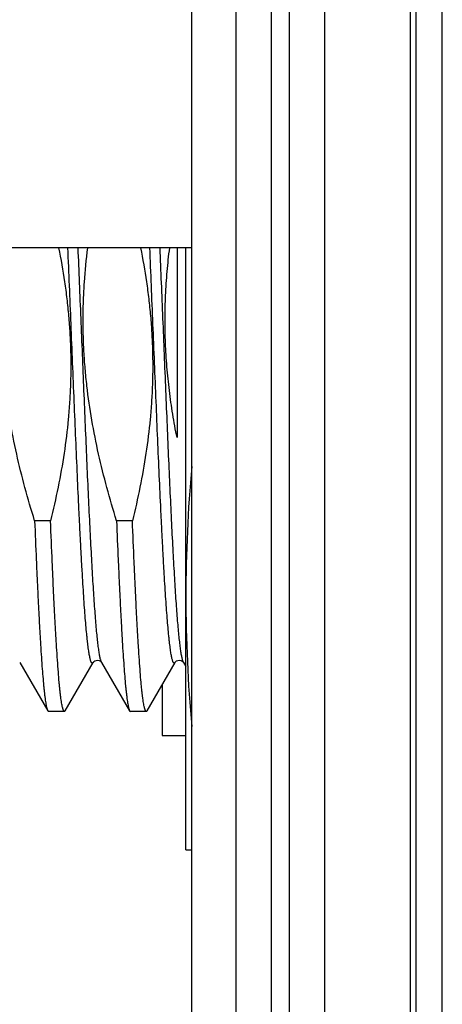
# Model space of a CAD drawing. Header units: inches. Extents: x 0 to 22, y 0 to 17.
# Tile 70 of 91: x 17.13 to 17.273, y 9.365 to 9.7. Entities that reach past the tile are written whole.
import ezdxf

# ---------------------------------------------------------------- set-up
doc = ezdxf.new("R2010")
doc.units = ezdxf.units.IN
doc.header["$LTSCALE"] = 1.21
doc.header["$MEASUREMENT"] = 0
doc.layers.get('0').update_dxf_attribs({"linetype": 'CONTINUOUS'})

msp = doc.modelspace()

# ---------------------------------------------------------------- linework, layer by layer
at = {"color": 7, "linetype": 'CONTINUOUS'}
for p, q in [((17.2032321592, 12.0913635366), (17.2032321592, 7.0256635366)), ((17.2332321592, 12.0913635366), (17.2332321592, 7.0261635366)), ((17.1882321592, 7.0323635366), (17.1882321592, 12.0773635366)), ((17.2642321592, 11.6713635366), (17.2642321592, 7.6713635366)), ((17.1882321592, 9.6222039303), (17.1148463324, 9.6222039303)), ((17.1832321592, 9.6222039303), (17.1832321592, 9.5577991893)), ((17.1862321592, 9.4178537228), (17.1862321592, 9.6222039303)), ((17.1403297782, 9.529564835), (17.1349399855, 9.529564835)), ((17.1681067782, 9.529564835), (17.1627169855, 9.529564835)), ((17.1298865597, 9.4815105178), (17.1393887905, 9.4650875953)), ((17.1453195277, 9.4650875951), (17.1548217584, 9.4815105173)), ((17.1576542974, 9.4815258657), (17.1576633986, 9.4815107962)), ((17.1576635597, 9.4815105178), (17.1671657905, 9.4650875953)), ((17.1730965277, 9.4650875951), (17.1825987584, 9.4815105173)), ((17.1854312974, 9.4815258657), (17.1854403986, 9.4815107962)), ((17.1854405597, 9.4815105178), (17.1862321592, 9.4801426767)), ((17.1782321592, 9.4739647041), (17.1782321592, 9.4567194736)), ((17.1393887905, 9.4650875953), (17.1396592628, 9.4648537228)), ((17.1450490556, 9.4648537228), (17.1396592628, 9.4648537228)), ((17.1453195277, 9.4650875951), (17.1450490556, 9.4648537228)), ((17.1671657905, 9.4650875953), (17.1674362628, 9.4648537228)), ((17.1728260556, 9.4648537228), (17.1674362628, 9.4648537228)), ((17.1730965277, 9.4650875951), (17.1728260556, 9.4648537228)), ((17.1782321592, 9.4567194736), (17.1862321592, 9.4567194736)), ((17.1862321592, 9.4178537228), (17.1882321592, 9.4178537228))]:
    msp.add_line(p, q, dxfattribs=at)
at = {"color": 9, "linetype": 'CONTINUOUS'}
for p, q in [((17.2152321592, 7.0261635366), (17.2152321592, 12.0913635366)), ((17.2212321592, 12.0913635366), (17.2212321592, 7.0261635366)), ((17.2624283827, 7.6618635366), (17.2624283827, 11.6808635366)), ((17.2731868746, 7.6713635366), (17.2731868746, 11.6713635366))]:
    msp.add_line(p, q, dxfattribs=at)
at = {"color": 7, "linetype": 'CONTINUOUS'}
for points in [[(17.1548216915, 9.4815104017), (17.1548774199, 9.48159254), (17.1550263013, 9.4817569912), (17.1553243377, 9.4819818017), (17.1557852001, 9.4821788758), (17.1563074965, 9.4822403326), (17.1568180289, 9.4821422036), (17.1572346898, 9.4819351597), (17.1574959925, 9.4817207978), (17.157624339, 9.4815703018), (17.1576542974, 9.4815258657)], [(17.1825986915, 9.4815104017), (17.1826544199, 9.48159254), (17.1828033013, 9.4817569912), (17.1831013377, 9.4819818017), (17.1835622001, 9.4821788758), (17.1840844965, 9.4822403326), (17.1845950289, 9.4821422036), (17.1850116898, 9.4819351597), (17.1852729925, 9.4817207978), (17.185401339, 9.4815703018), (17.1854312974, 9.4815258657)]]:
    msp.add_lwpolyline(points, dxfattribs=at)
for centre, radius, start, end in [((17.6877426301, 9.5034230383), 0.5015121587, 174.9015226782, 179.9507958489), ((17.687744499, 9.5042844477), 0.501514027, 180.0492085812, 185.0986914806)]:
    msp.add_arc(centre, radius, start, end, dxfattribs=at)
for points, knots in [([(17.1349399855, 9.529564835), (17.1337833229, 9.5333027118), (17.1315959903, 9.5408183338), (17.1287673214, 9.5522141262), (17.1264707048, 9.5637298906), (17.1250663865, 9.5734158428), (17.124282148, 9.5812029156), (17.123869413, 9.5870587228), (17.1236366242, 9.5929244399), (17.123585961, 9.5987945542), (17.123717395, 9.604663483), (17.12413216, 9.6124788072), (17.124706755, 9.6183239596), (17.1251976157, 9.6222055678)], [0, 0, 0, 0, 0.1250002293, 0.2499984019, 0.3749945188, 0.4999884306, 0.5624914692, 0.6249945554, 0.6874976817, 0.7500008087, 0.8125039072, 0.8750069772, 1, 1, 1, 1]), ([(17.1430820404, 9.6222062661), (17.143848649, 9.6183870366), (17.1448576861, 9.6126279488), (17.1458837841, 9.6049038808), (17.1464863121, 9.5990905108), (17.1469153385, 9.593261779), (17.1471663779, 9.5874226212), (17.14723701, 9.5815784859), (17.1471270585, 9.5757349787), (17.1468385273, 9.5698975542), (17.1462213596, 9.5621299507), (17.1450279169, 9.552459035), (17.1429846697, 9.5409481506), (17.1412656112, 9.5333462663), (17.1403297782, 9.529564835)], [0, 0, 0, 0, 0.1249941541, 0.1874966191, 0.2499991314, 0.312501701, 0.3750043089, 0.4375069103, 0.5000094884, 0.5625120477, 0.6250145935, 0.7500075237, 0.8750025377, 1, 1, 1, 1]), ([(17.1627169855, 9.529564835), (17.1615603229, 9.5333027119), (17.1593729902, 9.5408183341), (17.1565443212, 9.552214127), (17.1542477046, 9.5637298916), (17.1528433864, 9.5734158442), (17.1520591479, 9.5812029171), (17.1516464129, 9.5870587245), (17.1514136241, 9.5929244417), (17.151362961, 9.598794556), (17.1514943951, 9.604663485), (17.1519091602, 9.6124788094), (17.1524837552, 9.6183239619), (17.152974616, 9.6222055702)], [0, 0, 0, 0, 0.1250002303, 0.2499984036, 0.3749945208, 0.4999884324, 0.5624914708, 0.6249945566, 0.6874976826, 0.7500008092, 0.8125039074, 0.8750069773, 1, 1, 1, 1]), ([(17.1708590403, 9.6222062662), (17.171625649, 9.6183870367), (17.1726346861, 9.6126279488), (17.1736607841, 9.6049038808), (17.1742633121, 9.5990905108), (17.1746923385, 9.593261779), (17.1749433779, 9.5874226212), (17.17501401, 9.5815784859), (17.1749040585, 9.5757349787), (17.1746155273, 9.5698975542), (17.1739983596, 9.5621299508), (17.1728049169, 9.552459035), (17.1707616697, 9.5409481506), (17.1690426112, 9.5333462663), (17.1681067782, 9.529564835)], [0, 0, 0, 0, 0.1249941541, 0.1874966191, 0.2499991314, 0.312501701, 0.3750043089, 0.4375069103, 0.5000094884, 0.5625120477, 0.6250145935, 0.7500075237, 0.8750025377, 1, 1, 1, 1]), ([(17.1832321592, 9.5577991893), (17.1827046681, 9.5604447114), (17.1817400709, 9.5657543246), (17.1805896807, 9.5737668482), (17.1797576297, 9.5818189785), (17.1792606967, 9.5898988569), (17.1791087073, 9.5979926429), (17.1793034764, 9.6060855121), (17.1798386, 9.614162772), (17.1804131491, 9.6195289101), (17.1807515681, 9.6222051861)], [0, 0, 0, 0, 0.1250006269, 0.250000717, 0.375000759, 0.5000005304, 0.6250002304, 0.7499999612, 0.8749998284, 1, 1, 1, 1]), ([(17.1349399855, 9.529564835), (17.1351184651, 9.5251440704), (17.1353889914, 9.5186541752), (17.1357669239, 9.5102009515), (17.1360440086, 9.5043167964), (17.1363209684, 9.4987708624), (17.136597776, 9.4935850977), (17.1368743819, 9.4887799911), (17.137150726, 9.4843745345), (17.1374266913, 9.4803861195), (17.1377021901, 9.4768304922), (17.1379393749, 9.4741451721), (17.1381315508, 9.4722240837), (17.1382699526, 9.4709562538), (17.1384082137, 9.4698059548), (17.1385463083, 9.4687742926), (17.1386841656, 9.4678622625), (17.1388216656, 9.4670706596), (17.1389587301, 9.4664002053), (17.1390780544, 9.4659186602), (17.1391757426, 9.4655955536), (17.1392446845, 9.4653979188), (17.1393134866, 9.4652308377), (17.1393633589, 9.4651315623), (17.1393887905, 9.4650875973)], [0, 0, 0, 0, 0.2051315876, 0.3011584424, 0.3923170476, 0.4782469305, 0.5586105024, 0.6330918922, 0.7013992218, 0.7632657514, 0.8184514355, 0.8667445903, 0.8882488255, 0.9079644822, 0.9258745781, 0.9419639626, 0.9562212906, 0.9686379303, 0.9792109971, 0.987944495, 0.9916267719, 0.9948579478, 0.9976451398, 1, 1, 1, 1]), ([(17.1450490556, 9.4648537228), (17.1450366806, 9.4648537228), (17.1450111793, 9.4648568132), (17.144973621, 9.4648704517), (17.1449363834, 9.4648928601), (17.1448840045, 9.4649368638), (17.1448197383, 9.4650162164), (17.1447470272, 9.4651396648), (17.1446741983, 9.4652971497), (17.1446012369, 9.4654888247), (17.1445281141, 9.4657148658), (17.14442452, 9.4660835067), (17.1442979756, 9.4666313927), (17.1441525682, 9.4673926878), (17.1440067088, 9.4682899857), (17.1438604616, 9.4693223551), (17.1437139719, 9.4704887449), (17.143567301, 9.4717878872), (17.1434204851, 9.473218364), (17.1432167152, 9.475382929), (17.1429652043, 9.4784043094), (17.1426729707, 9.4823992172), (17.1423802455, 9.4868721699), (17.142087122, 9.4918032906), (17.1417937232, 9.4971706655), (17.1415001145, 9.5029504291), (17.1412063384, 9.5091168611), (17.1408049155, 9.5180308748), (17.1405186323, 9.5248871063), (17.1403297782, 9.529564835)], [0, 0, 0, 0, 0.0005704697, 0.0011714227, 0.0018290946, 0.002563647, 0.0043150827, 0.0065008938, 0.0091571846, 0.0123033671, 0.0159505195, 0.0201053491, 0.0299522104, 0.0418599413, 0.0558298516, 0.0718550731, 0.089923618, 0.1100194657, 0.1321230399, 0.1562121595, 0.210243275, 0.2718825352, 0.340862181, 0.4168798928, 0.4996008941, 0.5886596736, 0.6836623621, 0.7841872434, 1, 1, 1, 1]), ([(17.1627169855, 9.529564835), (17.1628954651, 9.5251440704), (17.1631659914, 9.5186541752), (17.1635439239, 9.5102009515), (17.1638210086, 9.5043167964), (17.1640979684, 9.4987708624), (17.164374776, 9.4935850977), (17.1646513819, 9.4887799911), (17.164927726, 9.4843745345), (17.1652036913, 9.4803861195), (17.1654791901, 9.4768304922), (17.1657163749, 9.4741451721), (17.1659085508, 9.4722240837), (17.1660469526, 9.4709562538), (17.1661852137, 9.4698059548), (17.1663233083, 9.4687742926), (17.1664611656, 9.4678622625), (17.1665986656, 9.4670706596), (17.1667357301, 9.4664002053), (17.1668550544, 9.4659186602), (17.1669527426, 9.4655955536), (17.1670216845, 9.4653979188), (17.1670904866, 9.4652308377), (17.1671403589, 9.4651315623), (17.1671657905, 9.4650875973)], [0, 0, 0, 0, 0.2051315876, 0.3011584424, 0.3923170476, 0.4782469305, 0.5586105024, 0.6330918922, 0.7013992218, 0.7632657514, 0.8184514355, 0.8667445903, 0.8882488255, 0.9079644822, 0.9258745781, 0.9419639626, 0.9562212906, 0.9686379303, 0.9792109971, 0.987944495, 0.9916267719, 0.9948579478, 0.9976451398, 1, 1, 1, 1]), ([(17.1728260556, 9.4648537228), (17.1728136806, 9.4648537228), (17.1727881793, 9.4648568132), (17.172750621, 9.4648704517), (17.1727133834, 9.4648928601), (17.1726610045, 9.4649368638), (17.1725967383, 9.4650162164), (17.1725240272, 9.4651396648), (17.1724511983, 9.4652971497), (17.1723782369, 9.4654888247), (17.1723051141, 9.4657148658), (17.17220152, 9.4660835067), (17.1720749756, 9.4666313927), (17.1719295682, 9.4673926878), (17.1717837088, 9.4682899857), (17.1716374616, 9.4693223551), (17.1714909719, 9.4704887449), (17.171344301, 9.4717878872), (17.1711974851, 9.473218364), (17.1709937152, 9.475382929), (17.1707422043, 9.4784043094), (17.1704499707, 9.4823992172), (17.1701572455, 9.4868721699), (17.169864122, 9.4918032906), (17.1695707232, 9.4971706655), (17.1692771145, 9.5029504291), (17.1689833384, 9.5091168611), (17.1685819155, 9.5180308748), (17.1682956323, 9.5248871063), (17.1681067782, 9.529564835)], [0, 0, 0, 0, 0.0005704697, 0.0011714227, 0.0018290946, 0.002563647, 0.0043150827, 0.0065008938, 0.0091571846, 0.0123033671, 0.0159505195, 0.0201053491, 0.0299522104, 0.0418599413, 0.0558298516, 0.0718550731, 0.089923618, 0.1100194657, 0.1321230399, 0.1562121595, 0.210243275, 0.2718825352, 0.340862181, 0.4168798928, 0.4996008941, 0.5886596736, 0.6836623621, 0.7841872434, 1, 1, 1, 1])]:
    msp.add_open_spline(points, degree=3, knots=knots, dxfattribs=at)
at = {"color": 9, "linetype": 'CONTINUOUS'}
for points, knots in [([(17.1548216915, 9.4815104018), (17.1548010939, 9.4814748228), (17.1547604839, 9.4814109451), (17.1546936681, 9.4813305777), (17.1546259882, 9.4812743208), (17.1545561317, 9.4812428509), (17.1544842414, 9.4812389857), (17.1544136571, 9.4812633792), (17.1543455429, 9.4813131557), (17.1542785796, 9.4813870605), (17.1542119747, 9.4814852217), (17.1541454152, 9.4816078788), (17.1540787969, 9.4817551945), (17.1539843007, 9.4819991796), (17.1538689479, 9.482367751), (17.1537366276, 9.4828857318), (17.1536038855, 9.4835020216), (17.1534707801, 9.4842161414), (17.1533374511, 9.48502756), (17.15320394, 9.4859355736), (17.1530703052, 9.4869393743), (17.1529365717, 9.4880380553), (17.1528027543, 9.4892306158), (17.1526180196, 9.4910045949), (17.152389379, 9.49344818), (17.1521228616, 9.4966455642), (17.1518560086, 9.5001866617), (17.1515888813, 9.5040584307), (17.151321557, 9.5082466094), (17.1510540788, 9.5127357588), (17.150786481, 9.5175093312), (17.1505187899, 9.5225497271), (17.1502510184, 9.5278383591), (17.149887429, 9.5353288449), (17.1494364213, 9.5451594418), (17.1489038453, 9.5574142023), (17.1483709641, 9.5701470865), (17.1478378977, 9.5831704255), (17.1473047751, 9.5962922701), (17.1467717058, 9.6093192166), (17.1464106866, 9.6179503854), (17.1462287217, 9.6222178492)], [0, 0, 0, 0, 0.0008692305, 0.0015969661, 0.0022016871, 0.0027154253, 0.0031891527, 0.0036863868, 0.0042628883, 0.0049554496, 0.0057855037, 0.0067654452, 0.0079026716, 0.0092017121, 0.0122954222, 0.0160606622, 0.0205025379, 0.0256221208, 0.0314182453, 0.0378876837, 0.0450263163, 0.0528287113, 0.0612885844, 0.0703990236, 0.0905391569, 0.1131785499, 0.1382362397, 0.1656216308, 0.1952350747, 0.2269684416, 0.2607056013, 0.2963228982, 0.3336895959, 0.3726683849, 0.4548835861, 0.5417600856, 0.6320200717, 0.7243355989, 0.817348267, 0.9096893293, 1, 1, 1, 1]), ([(17.1576633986, 9.4815107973), (17.157641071, 9.4815493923), (17.1575969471, 9.4816343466), (17.157509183, 9.481833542), (17.1574021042, 9.482137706), (17.1572794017, 9.4825682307), (17.1571563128, 9.4830835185), (17.1570328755, 9.4836832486), (17.1569092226, 9.4843670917), (17.1567853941, 9.4851345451), (17.1566123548, 9.4863222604), (17.156399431, 9.4880117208), (17.1561530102, 9.4902811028), (17.1559060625, 9.4928663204), (17.1556586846, 9.4957592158), (17.1554110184, 9.4989506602), (17.1551631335, 9.502430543), (17.1549150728, 9.506187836), (17.1545740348, 9.5117165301), (17.1541524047, 9.5192247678), (17.1536591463, 9.5288831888), (17.1531652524, 9.5393148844), (17.1526708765, 9.5503875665), (17.1521761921, 9.5619608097), (17.1516813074, 9.5738878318), (17.1511863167, 9.5860173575), (17.1506913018, 9.5981955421), (17.1501963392, 9.6102679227), (17.1498614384, 9.6182634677), (17.1496928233, 9.6222178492)], [0, 0, 0, 0, 0.0009484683, 0.00203403, 0.0046282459, 0.0077991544, 0.0115538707, 0.015894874, 0.020822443, 0.0263351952, 0.0324303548, 0.0463532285, 0.0625542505, 0.080986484, 0.1015945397, 0.1243151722, 0.1490778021, 0.175805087, 0.204413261, 0.2669063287, 0.3357693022, 0.4101324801, 0.4890554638, 0.571539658, 0.6565409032, 0.7429829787, 0.8297712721, 0.9158067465, 1, 1, 1, 1]), ([(17.1825986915, 9.481510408), (17.1825780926, 9.4814748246), (17.1825374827, 9.4814109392), (17.1824706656, 9.4813305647), (17.1824029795, 9.4812743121), (17.1823331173, 9.481242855), (17.1822612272, 9.4812389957), (17.182190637, 9.4812633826), (17.1821225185, 9.4813131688), (17.1820555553, 9.4813870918), (17.1819889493, 9.4814852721), (17.1819223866, 9.4816079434), (17.1818557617, 9.4817552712), (17.1817612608, 9.4819992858), (17.1816459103, 9.482367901), (17.1815135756, 9.4828859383), (17.1813808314, 9.4835022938), (17.1812477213, 9.4842164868), (17.1811143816, 9.4850279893), (17.1809808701, 9.4859360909), (17.1808472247, 9.4869399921), (17.1807134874, 9.4880387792), (17.1805796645, 9.4892314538), (17.1803949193, 9.4910055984), (17.1801662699, 9.4934494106), (17.1798997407, 9.4966470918), (17.1796328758, 9.5001885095), (17.1793657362, 9.5040606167), (17.1790983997, 9.5082491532), (17.1788309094, 9.512738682), (17.1785633, 9.5175126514), (17.1782955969, 9.522553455), (17.1780278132, 9.5278424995), (17.1776642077, 9.5353335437), (17.1772131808, 9.5451648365), (17.1766805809, 9.5574204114), (17.1761476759, 9.570154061), (17.175614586, 9.5831780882), (17.1750814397, 9.5963005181), (17.1745483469, 9.6093279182), (17.1741873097, 9.617959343), (17.1740053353, 9.6222269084)], [0, 0, 0, 0, 0.0008692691, 0.0015970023, 0.0022016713, 0.0027153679, 0.0031890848, 0.0036863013, 0.0042628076, 0.0049554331, 0.0057855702, 0.0067655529, 0.0079027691, 0.0092018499, 0.0122957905, 0.0160611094, 0.0205031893, 0.0256230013, 0.0314192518, 0.0378890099, 0.0450277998, 0.0528304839, 0.0612906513, 0.0704012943, 0.0905420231, 0.1131820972, 0.1382404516, 0.1656264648, 0.195240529, 0.226974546, 0.2607123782, 0.2963302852, 0.3336974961, 0.3726767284, 0.4548926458, 0.541769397, 0.6320290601, 0.7243436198, 0.8173545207, 0.9096929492, 1, 1, 1, 1]), ([(17.1854403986, 9.481510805), (17.1854180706, 9.4815494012), (17.1853739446, 9.4816343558), (17.1852861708, 9.4818335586), (17.185179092, 9.4821377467), (17.1850563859, 9.482568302), (17.1849332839, 9.4830836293), (17.1848098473, 9.4836834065), (17.1846861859, 9.4843673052), (17.1845623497, 9.4851348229), (17.1843893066, 9.4863226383), (17.1841763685, 9.4880122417), (17.1839299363, 9.4902818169), (17.1836829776, 9.4928672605), (17.183435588, 9.495760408), (17.1831879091, 9.4989521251), (17.1829400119, 9.5024323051), (17.18269194, 9.5061899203), (17.1823508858, 9.5117190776), (17.1819292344, 9.5192279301), (17.1814359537, 9.528887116), (17.1809420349, 9.5393196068), (17.1804476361, 9.5503930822), (17.1799529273, 9.5619671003), (17.1794580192, 9.5738948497), (17.1789630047, 9.5860250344), (17.178467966, 9.5982037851), (17.17797298, 9.6102766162), (17.1776380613, 9.6182724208), (17.1774694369, 9.6222269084)], [0, 0, 0, 0, 0.0009484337, 0.0020339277, 0.0046281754, 0.0077991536, 0.0115538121, 0.0158949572, 0.0208225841, 0.0263353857, 0.03243075, 0.0463538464, 0.0625551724, 0.0809878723, 0.1015964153, 0.1243174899, 0.149080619, 0.1758085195, 0.2044172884, 0.2669114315, 0.3357755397, 0.4101395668, 0.4890632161, 0.5715476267, 0.6565486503, 0.7429898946, 0.8297766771, 0.9158098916, 1, 1, 1, 1])]:
    msp.add_open_spline(points, degree=3, knots=knots, dxfattribs=at)

doc.saveas('drawing.dxf')
